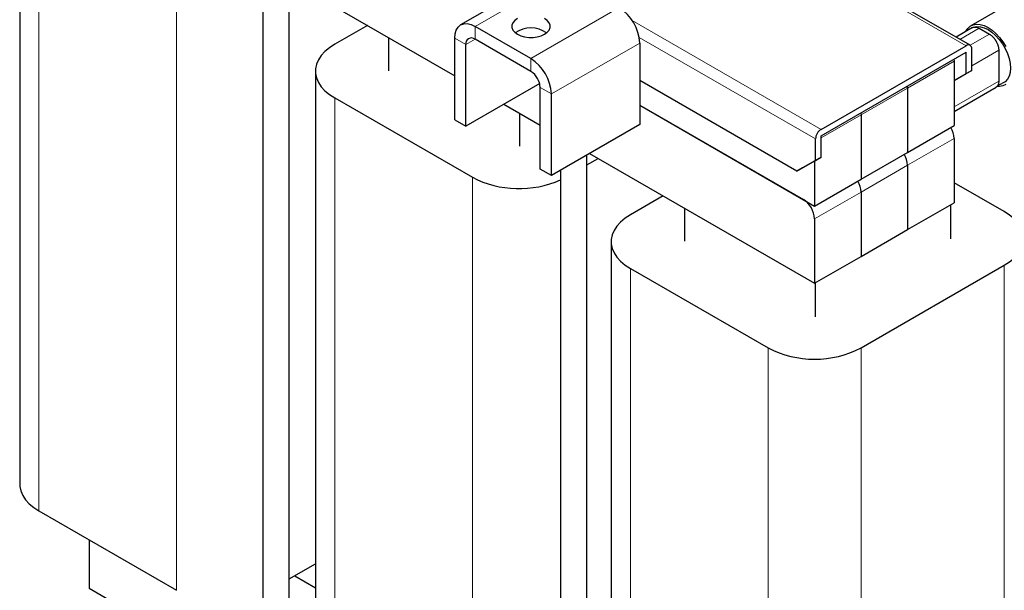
# Model space of a CAD drawing. Header units: millimetres. Extents: x 5 to 418, y 2 to 292.
# Tile 16 of 21: x 319 to 379, y 90 to 124. Entities that reach past the tile are written whole.
import ezdxf

# ---------------------------------------------------------------- set-up
doc = ezdxf.new("R2010")
doc.units = ezdxf.units.MM

msp = doc.modelspace()

# ---------------------------------------------------------------- linework, layer by layer
at = {"color": 7, "linetype": 'Continuous', "lineweight": 25}
for p, q in [((318.6288, 131.6803), (318.6288, 96.1445)), ((376.4392, 122.8692), (364.5461, 129.735)), ((335.0253, 79.722), (335.0253, 126.6373)), ((350.3815, 126.9547), (345.4511, 124.1084)), ((380.4484, 126.3481), (376.4886, 124.0622)), ((333.4253, 125.7137), (333.4253, 78.7984)), ((337.5629, 125.3584), (345.0865, 121.0151)), ((339.7807, 124.0781), (337.7892, 122.9284)), ((349.7251, 122.0618), (346.331, 124.0212)), ((376.7022, 123.9794), (376.7016, 123.9812)), ((376.5906, 123.9457), (375.5826, 123.3637)), ((376.9912, 123.9059), (377.6134, 123.5467)), ((341.0701, 123.3337), (341.0701, 121.3217)), ((345.0865, 118.338), (345.0865, 123.3026)), ((345.7653, 117.9461), (345.7653, 122.9107)), ((349.7251, 121.278), (346.331, 123.2373)), ((356.3436, 123.0086), (356.3436, 118.0441)), ((367.3745, 117.7511), (376.1992, 122.8455)), ((367.3745, 117.3591), (376.1992, 122.4535)), ((376.1992, 121.1471), (376.1992, 122.4535)), ((376.5386, 121.343), (376.5386, 122.6495)), ((378.1791, 122.5686), (378.1791, 120.6794)), ((375.4556, 122.0243), (375.4638, 121.8982)), ((375.4638, 121.8982), (375.4638, 117.9789)), ((336.6176, 121.2956), (336.6176, 85.7598)), ((376.5386, 121.343), (375.4638, 120.7223)), ((375.4638, 120.7224), (376.1992, 121.1471)), ((376.1992, 121.1471), (376.5386, 121.343)), ((350.2572, 120.5392), (345.7653, 117.9461)), ((365.9037, 115.2034), (356.3436, 120.7223)), ((372.6354, 120.2654), (372.6272, 120.3915)), ((350.2908, 115.3336), (350.2908, 120.2982)), ((350.9696, 114.9417), (350.9696, 119.9063)), ((372.6354, 120.2654), (372.6354, 116.346)), ((375.4638, 118.8425), (378.0139, 120.3146)), ((337.7892, 119.6628), (346.1613, 114.8297)), ((348.084, 119.2847), (350.2908, 118.0107)), ((356.3436, 119.2198), (366.9785, 113.0804)), ((356.3436, 119.2198), (366.2997, 113.4723)), ((349.035, 118.7357), (349.035, 116.7237)), ((369.7988, 118.7586), (369.8069, 118.6326)), ((369.8069, 118.6326), (369.8069, 114.7132)), ((345.0865, 118.338), (345.7653, 117.9461)), ((356.3436, 118.0441), (350.9696, 114.9417)), ((372.6354, 116.346), (375.4638, 117.9789)), ((367.0351, 115.8567), (367.0351, 117.1632)), ((367.3745, 116.0527), (367.3745, 117.3591)), ((375.4638, 117.195), (375.4638, 113.2756)), ((353.1273, 69.272), (353.1273, 116.1873)), ((353.2883, 116.2803), (366.9785, 108.3771)), ((369.8069, 114.7132), (372.6354, 116.346)), ((353.1273, 115.5854), (353.8097, 115.9793)), ((365.9037, 115.2034), (367.0351, 115.8567)), ((367.3745, 116.0527), (366.2431, 115.3993)), ((366.9785, 115.824), (366.9785, 113.0804)), ((367.0351, 115.8567), (367.3745, 116.0527)), ((350.9696, 114.9417), (350.2908, 115.3336)), ((351.5273, 115.2637), (351.5273, 68.3484)), ((366.2431, 115.3993), (365.9037, 115.2034)), ((372.6354, 115.5622), (372.6354, 111.6428)), ((366.9785, 113.0804), (369.8069, 114.7132)), ((378.5185, 112.7397), (375.4638, 114.5031)), ((369.8069, 113.9293), (369.8069, 110.0099)), ((357.7695, 113.6934), (355.7779, 112.5437)), ((372.6354, 111.6428), (375.4638, 113.2756)), ((359.0589, 112.949), (359.0589, 110.937)), ((375.2375, 113.145), (375.2375, 111.0807)), ((366.9785, 112.2965), (366.9785, 108.3771)), ((369.8069, 110.0099), (372.6354, 111.6428)), ((354.6064, 110.9109), (354.6064, 75.3751)), ((366.9785, 108.3771), (369.8069, 110.0099)), ((355.7779, 109.2781), (364.1501, 104.445)), ((369.8069, 104.445), (378.5185, 109.474)), ((367.0238, 108.4033), (367.0238, 106.339)), ((319.8004, 94.5117), (328.1725, 89.6785)), ((322.8551, 92.7482), (322.8551, 89.8081)), ((335.0253, 90.3689), (336.6176, 91.2881)), ((335.3565, 90.5601), (336.6176, 89.8321)), ((322.8551, 89.8081), (333.4253, 83.706))]:
    msp.add_line(p, q, dxfattribs=at)
at = {"color": 7, "linetype": 'Continuous', "lineweight": 18}
for p, q in [((319.8004, 130.0475), (319.8004, 94.5117)), ((376.1992, 122.8455), (364.5461, 129.5727)), ((346.331, 124.0212), (350.7052, 126.5464)), ((328.1725, 125.2144), (328.1725, 89.6785)), ((349.7251, 122.0618), (355.0991, 125.1642)), ((346.331, 123.2373), (346.331, 124.0212)), ((355.8891, 124.3814), (367.3745, 117.7511)), ((376.9912, 123.9059), (375.8173, 123.2282)), ((377.6134, 123.5467), (376.4396, 122.869)), ((345.7653, 122.9107), (345.0865, 123.3026)), ((346.3311, 123.2373), (345.7653, 122.9107)), ((356.3436, 123.0086), (350.9696, 119.9063)), ((367.0351, 117.1632), (356.3111, 123.3541)), ((378.1791, 122.5686), (376.5386, 121.6216)), ((349.7251, 121.278), (349.7251, 122.0618)), ((375.4638, 121.8982), (372.6354, 120.2654)), ((378.1791, 120.6794), (375.4638, 119.1118)), ((350.2908, 120.2982), (350.9696, 119.9063)), ((372.6354, 120.2654), (369.8069, 118.6326)), ((337.7892, 119.6628), (337.7892, 84.1269)), ((369.8069, 118.6326), (367.3745, 117.2284)), ((375.4638, 117.195), (372.6354, 115.5622)), ((372.6354, 115.5622), (369.8069, 113.9293)), ((346.1613, 114.8297), (346.1613, 79.2938)), ((369.8069, 113.9293), (366.9785, 112.2965)), ((355.7779, 109.2781), (355.7779, 73.7422)), ((378.5185, 109.474), (378.5185, 73.9382)), ((364.1501, 104.445), (364.1501, 68.9091)), ((369.8069, 104.445), (369.8069, 68.9091))]:
    msp.add_line(p, q, dxfattribs=at)
at = {"color": 7, "linetype": 'Continuous', "lineweight": 25, "flags": 128}
for points in [[(345.0865, 123.3026), (345.1104, 123.5691), (345.1812, 123.7978), (345.2962, 123.9799), (345.451, 124.1083), (345.6396, 124.1782), (345.8547, 124.1868), (346.0882, 124.1338), (346.331, 124.0212)], [(348.8992, 124.498), (348.7361, 124.38), (348.6227, 124.2439), (348.5645, 124.0967), (348.5645, 123.9457), (348.6227, 123.7985), (348.7361, 123.6625), (348.8992, 123.5444), (349.1037, 123.4503), (349.3393, 123.3848), (349.5943, 123.3512), (349.8559, 123.3512), (350.1109, 123.3848), (350.3465, 123.4503), (350.551, 123.5444)], [(350.551, 123.5444), (350.7141, 123.6625), (350.8276, 123.7985), (350.8858, 123.9457), (350.8858, 124.0967), (350.8276, 124.2439), (350.7141, 124.38), (350.551, 124.498)], [(376.1744, 123.7054), (376.1817, 123.7206), (376.2973, 123.9005), (376.4465, 124.0358), (376.6252, 124.1226), (376.8285, 124.1586), (377.051, 124.1429), (377.2865, 124.0758), (377.5286, 123.9592), (377.7706, 123.7963), (378.0061, 123.5915), (378.2286, 123.3504), (378.4319, 123.0796), (378.6106, 122.7864)], [(376.7177, 123.9863), (376.8497, 124.0104), (377.0642, 124.0021), (377.2928, 123.9408), (377.5286, 123.8285), (377.7643, 123.6686), (377.9929, 123.4659), (378.2074, 123.2266), (378.4012, 122.958), (378.5686, 122.6681), (378.7043, 122.3659), (378.8043, 122.0605), (378.8656, 121.7612), (378.8862, 121.477), (378.8656, 121.2167), (378.8043, 120.9881), (378.7043, 120.7982), (378.5686, 120.6527), (378.4012, 120.556), (378.366, 120.5434)], [(337.7892, 122.9284), (337.4688, 122.7197), (337.1945, 122.4902), (336.97, 122.2433), (336.7987, 121.9826), (336.6831, 121.7119), (336.6249, 121.435), (336.6249, 121.1562), (336.6831, 120.8794), (336.7987, 120.6086), (336.97, 120.3479), (337.1945, 120.101), (337.4688, 119.8715), (337.7892, 119.6628)], [(378.6106, 120.4858), (378.4319, 120.399), (378.2286, 120.363), (378.0954, 120.3664)], [(378.5185, 109.474), (378.8388, 109.6827), (379.1132, 109.9122), (379.3377, 110.1591), (379.509, 110.4199), (379.6246, 110.6906), (379.6828, 110.9674), (379.6828, 111.2463), (379.6246, 111.5231), (379.509, 111.7938), (379.3377, 112.0545), (379.1132, 112.3015), (378.8388, 112.5309), (378.5185, 112.7397)], [(355.7779, 112.5437), (355.4576, 112.335), (355.1833, 112.1055), (354.9588, 111.8586), (354.7875, 111.5979), (354.6719, 111.3271), (354.6137, 111.0503), (354.6137, 110.7715), (354.6719, 110.4947), (354.7875, 110.2239), (354.9588, 109.9632), (355.1833, 109.7163), (355.4576, 109.4868), (355.7779, 109.2781)], [(318.6288, 96.1445), (318.6361, 96.005), (318.6943, 95.7282), (318.8099, 95.4575), (318.9812, 95.1968), (319.2057, 94.9499), (319.48, 94.7204), (319.8004, 94.5117)]]:
    msp.add_lwpolyline(points, dxfattribs=at)
at = {"color": 7, "linetype": 'Continuous', "lineweight": 25}
for centre, radius, start, end in [((353.6417, 122.8857), 2.7048, 2.605478, 57.394522), ((349.7251, 122.2411), 1.6823, 55.602445, 124.397555), ((346.1102, 122.9666), 0.3494, 50.796715, 189.214037), ((376.3317, 122.683), 0.2096, 350.785963, 129.203285), ((348.2676, 119.7833), 2.7048, 2.605478, 57.394522), ((349.0626, 120.2423), 1.2294, 2.605478, 57.394522), ((367.772, 117.1297), 0.7377, 122.605478, 177.394522), ((374.064, 117.1431), 1.4008, 2.123619, 30.977841), ((371.2146, 115.504), 1.4219, 2.342669, 30.758791), ((371.2355, 115.5102), 1.4008, 2.123619, 30.977841), ((349.0028, 120.3418), 6.2014, 242.729166, 294.021539), ((368.3862, 113.8712), 1.4219, 2.342669, 30.758791), ((368.4071, 113.8774), 1.4008, 2.123619, 30.977841), ((365.5047, 112.2295), 1.4753, 2.605478, 57.394522), ((366.9785, 109.8839), 6.1305, 242.524312, 297.475688)]:
    msp.add_arc(centre, radius, start, end, dxfattribs=at)
for points, knots in [([(376.5918, 123.9438), (376.5974, 123.9478), (376.6239, 123.9666), (376.6821, 123.9811), (376.7642, 123.9854), (376.8675, 123.9673), (376.945, 123.9288), (376.9912, 123.9059)], [0, 0, 0, 0, 0.0570936, 0.2676137, 0.478132, 0.6886488, 1, 1, 1, 1]), ([(377.6134, 123.5467), (377.629, 123.5372), (377.6525, 123.5231), (377.6838, 123.5012), (377.7148, 123.478), (377.7456, 123.4527), (377.7759, 123.4256), (377.8058, 123.3972), (377.8351, 123.3671), (377.8635, 123.3353), (377.8845, 123.3107), (377.9049, 123.2854), (377.9248, 123.2596), (377.9442, 123.233), (377.963, 123.2058), (377.9812, 123.1781), (378.0046, 123.1405), (378.0267, 123.1021), (378.0577, 123.0434), (378.0809, 122.9936), (378.1096, 122.9232), (378.1273, 122.8727), (378.145, 122.8124), (378.1549, 122.7725), (378.1632, 122.7322), (378.1697, 122.6944), (378.175, 122.6528), (378.1776, 122.6189), (378.1785, 122.5988), (378.179, 122.5853), (378.179, 122.5753), (378.1791, 122.5686)], [0, 0, 0, 0, 0.0528715, 0.0793129, 0.1062122, 0.1590837, 0.1855251, 0.2124248, 0.2652611, 0.2916848, 0.3185667, 0.3449383, 0.371355, 0.3977492, 0.4246009, 0.4509384, 0.477321, 0.5304864, 0.556789, 0.6361972, 0.6624679, 0.7417799, 0.7680251, 0.8207764, 0.847295, 0.8756369, 0.9229366, 0.9612143, 0.9708984, 0.9805712, 1, 1, 1, 1]), ([(378.1791, 120.6794), (378.1776, 120.6442), (378.1746, 120.5739), (378.1506, 120.4825), (378.1126, 120.4056), (378.0666, 120.3486), (378.0287, 120.326), (378.0128, 120.3165)], [0, 0, 0, 0, 0.2114997, 0.4229638, 0.6344268, 0.8458883, 1, 1, 1, 1]), ([(378.0601, 120.3483), (378.1111, 120.3935), (378.2027, 120.4747), (378.3163, 120.5224), (378.3667, 120.5436)], [0, 0, 0, 0, 0.5563489, 1, 1, 1, 1])]:
    msp.add_open_spline(points, degree=3, knots=knots, dxfattribs=at)

doc.saveas('drawing.dxf')
